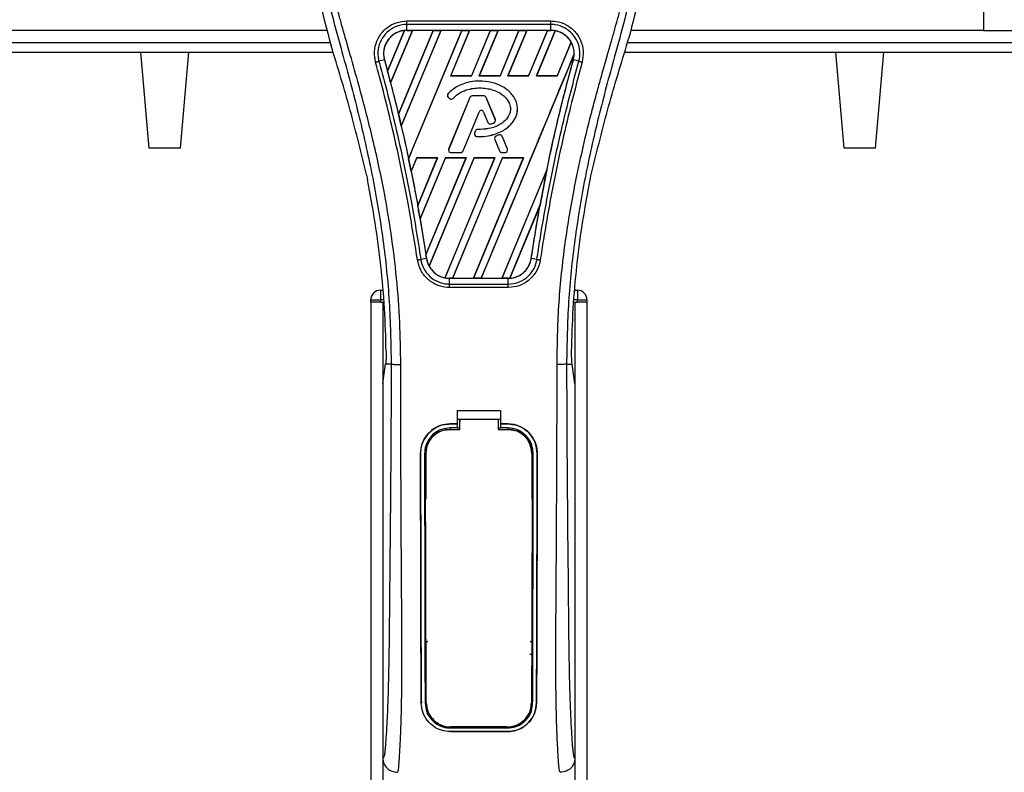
# Model space of a CAD drawing. Header units: millimetres. Extents: x 0 to 420, y 0 to 297.
# Tile 32 of 64: x 157 to 186, y 248 to 271. Entities that reach past the tile are written whole.
import ezdxf

# ---------------------------------------------------------------- set-up
doc = ezdxf.new("R2010")
doc.units = ezdxf.units.MM

msp = doc.modelspace()

# ---------------------------------------------------------------- linework, layer by layer
at = {"color": 7, "linetype": 'Continuous', "lineweight": 25}
for p, q in [((185.3724, 276.8534), (185.3724, 270.4174)), ((168.2093, 270.6983), (172.5011, 270.6983)), ((168.2093, 270.4182), (168.2093, 270.5938)), ((172.5011, 270.5938), (168.2093, 270.5938)), ((172.5011, 270.4182), (172.5011, 270.5938)), ((165.8386, 270.4174), (114.803, 270.4174)), ((167.6371, 269.2014), (168.1386, 270.4134)), ((168.141, 270.4145), (167.6372, 269.1983)), ((167.7276, 268.856), (168.3746, 270.4179)), ((168.3761, 270.417), (167.7286, 268.8549)), ((167.9608, 267.9241), (168.9938, 270.4179)), ((168.9915, 270.417), (167.9608, 267.9271)), ((169.226, 270.4179), (168.0452, 267.567)), ((168.0461, 267.5659), (169.2276, 270.417)), ((172.5011, 270.4182), (168.2093, 270.4182)), ((168.2093, 270.4179), (168.2093, 270.4182)), ((168.2093, 270.4179), (168.3746, 270.4179)), ((168.2612, 266.5935), (169.8452, 270.4179)), ((168.3746, 270.4179), (168.3761, 270.417)), ((168.9915, 270.417), (168.3761, 270.417)), ((168.9938, 270.4179), (168.9915, 270.417)), ((168.9938, 270.4179), (169.226, 270.4179)), ((169.2276, 270.417), (169.226, 270.4179)), ((169.843, 270.417), (169.2276, 270.417)), ((170.0775, 270.4179), (169.5145, 269.0587)), ((169.5165, 269.0601), (170.079, 270.417)), ((169.8452, 270.4179), (169.843, 270.417)), ((169.8452, 270.4179), (170.0775, 270.4179)), ((170.079, 270.417), (170.0775, 270.4179)), ((170.6944, 270.417), (170.079, 270.417)), ((170.6944, 270.417), (170.1328, 269.0601)), ((170.1337, 269.0587), (170.6967, 270.4179)), ((170.9289, 270.4179), (170.3659, 269.0587)), ((170.3679, 269.0601), (170.9304, 270.417)), ((170.6967, 270.4179), (170.6944, 270.417)), ((170.6967, 270.4179), (170.9289, 270.4179)), ((170.9304, 270.417), (170.9289, 270.4179)), ((171.5458, 270.417), (170.9304, 270.417)), ((171.5458, 270.417), (170.9842, 269.0601)), ((170.9851, 269.0587), (171.5481, 270.4179)), ((171.7803, 270.4179), (171.2173, 269.0587)), ((171.2193, 269.0601), (171.7819, 270.417)), ((171.5481, 270.4179), (171.5458, 270.417)), ((171.5481, 270.4179), (171.7803, 270.4179)), ((171.7819, 270.417), (171.7803, 270.4179)), ((172.3973, 270.417), (171.7819, 270.417)), ((172.3973, 270.417), (171.8357, 269.0601)), ((171.8366, 269.0587), (172.3995, 270.4179)), ((172.6269, 270.4063), (172.0688, 269.0587)), ((172.0707, 269.0601), (172.6284, 270.4052)), ((172.3995, 270.4179), (172.3973, 270.417)), ((172.3995, 270.4179), (172.5011, 270.4179)), ((172.5011, 270.4179), (172.5011, 270.4182)), ((185.3724, 270.4174), (174.8718, 270.4174)), ((185.3724, 270.4174), (206.3965, 270.4174)), ((114.7114, 270.0599), (165.9302, 270.0599)), ((165.9011, 270.1615), (165.9581, 269.9623)), ((173.1029, 270.0646), (172.6871, 269.0601)), ((172.688, 269.0587), (173.1043, 270.0638)), ((174.7523, 269.9623), (174.8093, 270.1615)), ((174.7802, 270.0599), (205.9201, 270.0599)), ((114.628, 269.7738), (166.0136, 269.7738)), ((160.5429, 266.9134), (160.2927, 269.7738)), ((161.4726, 266.9134), (161.7229, 269.7738)), ((173.1918, 269.7144), (170.4255, 263.0359)), ((174.6968, 269.7738), (206.485, 269.7738)), ((181.2299, 266.9134), (180.9797, 269.7738)), ((182.1596, 266.9134), (182.4099, 269.7738)), ((167.5428, 269.5434), (167.379, 269.5006)), ((167.544, 269.5437), (167.5428, 269.5434)), ((167.544, 269.5437), (167.6371, 269.2014)), ((173.1664, 269.5437), (173.1676, 269.5434)), ((173.3314, 269.5006), (173.1676, 269.5434)), ((167.7286, 268.8549), (167.7276, 268.856)), ((167.7286, 268.8549), (167.9608, 267.9271)), ((169.5165, 269.0601), (169.5145, 269.0587)), ((170.1337, 269.0587), (169.5145, 269.0587)), ((170.1328, 269.0601), (169.5165, 269.0601)), ((170.1337, 269.0587), (170.1328, 269.0601)), ((170.3679, 269.0601), (170.3659, 269.0587)), ((170.9851, 269.0587), (170.3659, 269.0587)), ((170.9842, 269.0601), (170.3679, 269.0601)), ((170.3725, 268.9095), (170.3725, 268.91)), ((170.9851, 269.0587), (170.9842, 269.0601)), ((171.2193, 269.0601), (171.2173, 269.0587)), ((171.8366, 269.0587), (171.2173, 269.0587)), ((171.8357, 269.0601), (171.2193, 269.0601)), ((171.8366, 269.0587), (171.8357, 269.0601)), ((172.0707, 269.0601), (172.0688, 269.0587)), ((172.688, 269.0587), (172.0688, 269.0587)), ((172.6871, 269.0601), (172.0707, 269.0601)), ((172.688, 269.0587), (172.6871, 269.0601)), ((169.436, 268.5272), (169.4356, 268.5275)), ((169.444, 268.4246), (169.4437, 268.4242)), ((169.4437, 268.4242), (169.4904, 268.3852)), ((169.444, 268.4246), (169.4908, 268.3856)), ((170.0838, 268.4205), (169.4556, 266.882)), ((170.0842, 268.4203), (169.4561, 266.8818)), ((169.4908, 268.3856), (169.4904, 268.3852)), ((169.5911, 268.3936), (169.5914, 268.3933)), ((170.0842, 268.4203), (170.0838, 268.4205)), ((170.1508, 268.465), (170.1508, 268.4655)), ((170.5083, 268.4655), (170.1508, 268.4655)), ((170.5083, 268.465), (170.1508, 268.465)), ((170.5083, 268.465), (170.5083, 268.4655)), ((170.5749, 268.4203), (170.5754, 268.4205)), ((170.8446, 267.7598), (170.5749, 268.4203)), ((170.8451, 267.7599), (170.5754, 268.4205)), ((169.8876, 266.8274), (170.3606, 267.9859)), ((169.8881, 266.8273), (170.3611, 267.9857)), ((170.3606, 267.9859), (170.3611, 267.9857)), ((170.4956, 267.9859), (170.4952, 267.9857)), ((170.4952, 267.9857), (170.6226, 267.6736)), ((170.4956, 267.9859), (170.6231, 267.6738)), ((170.6231, 267.6738), (170.6226, 267.6736)), ((170.7106, 267.6322), (170.7107, 267.6317)), ((170.8054, 267.6661), (170.8056, 267.6656)), ((170.8446, 267.7598), (170.8451, 267.7599)), ((168.0461, 267.5659), (168.0452, 267.567)), ((170.2512, 267.422), (170.2256, 267.3609)), ((170.2261, 267.3607), (170.2256, 267.3609)), ((170.2516, 267.4218), (170.2261, 267.3607)), ((170.2516, 267.4218), (170.2512, 267.422)), ((170.3179, 267.4659), (170.3179, 267.4664)), ((170.2882, 267.2612), (170.2882, 267.2607)), ((170.8276, 267.1728), (170.8272, 267.1726)), ((170.8272, 267.1726), (170.9681, 266.8273)), ((170.8276, 267.1728), (170.9686, 266.8274)), ((170.9518, 267.3035), (170.8656, 267.2665)), ((170.8658, 267.266), (170.8656, 267.2665)), ((170.952, 267.303), (170.8658, 267.266)), ((170.952, 267.303), (170.9518, 267.3035)), ((171.047, 267.2641), (171.0474, 267.2643)), ((171.2031, 266.8818), (171.047, 267.2641)), ((171.2035, 266.882), (171.0474, 267.2643)), ((161.4726, 266.9134), (160.5429, 266.9134)), ((169.4561, 266.8818), (169.4556, 266.882)), ((169.5227, 266.7827), (169.5227, 266.7822)), ((169.5227, 266.7827), (169.8211, 266.7827)), ((169.5227, 266.7822), (169.8211, 266.7822)), ((169.8211, 266.7827), (169.8211, 266.7822)), ((169.8876, 266.8274), (169.8881, 266.8273)), ((170.9686, 266.8274), (170.9681, 266.8273)), ((171.0352, 266.7827), (171.1365, 266.7827)), ((171.0352, 266.7827), (171.0352, 266.7822)), ((171.0352, 266.7822), (171.1365, 266.7822)), ((171.1365, 266.7827), (171.1365, 266.7822)), ((171.2031, 266.8818), (171.2035, 266.882)), ((182.1596, 266.9134), (181.2299, 266.9134)), ((168.5074, 266.6274), (168.3386, 266.22)), ((168.3396, 266.2188), (168.5082, 266.6261)), ((168.5074, 266.6274), (169.1266, 266.6274)), ((168.5074, 266.6274), (168.5082, 266.6261)), ((168.5082, 266.6261), (169.1247, 266.6261)), ((168.5353, 265.1998), (169.1266, 266.6274)), ((169.1247, 266.6261), (168.5353, 265.2036)), ((169.3588, 266.6274), (168.605, 264.8076)), ((168.606, 264.8061), (169.3597, 266.6261)), ((168.7796, 263.7341), (169.978, 266.6274)), ((169.9761, 266.6261), (168.7797, 263.7388)), ((170.2102, 266.6274), (168.8722, 263.3971)), ((168.8737, 263.3961), (170.2111, 266.6261)), ((169.1247, 266.6261), (169.1266, 266.6274)), ((170.8275, 266.6261), (169.3456, 263.05)), ((169.3471, 263.0487), (170.8295, 266.6274)), ((169.3588, 266.6274), (169.978, 266.6274)), ((169.3588, 266.6274), (169.3597, 266.6261)), ((169.3597, 266.6261), (169.9761, 266.6261)), ((171.0617, 266.6274), (169.574, 263.0359)), ((169.5765, 263.0369), (171.0625, 266.6261)), ((169.9761, 266.6261), (169.978, 266.6274)), ((171.679, 266.6261), (170.1916, 263.0369)), ((170.1933, 263.0359), (171.6809, 266.6274)), ((170.2102, 266.6274), (170.8295, 266.6274)), ((170.2102, 266.6274), (170.2111, 266.6261)), ((170.2111, 266.6261), (170.8275, 266.6261)), ((170.8275, 266.6261), (170.8295, 266.6274)), ((171.0617, 266.6274), (171.6809, 266.6274)), ((171.0617, 266.6274), (171.0625, 266.6261)), ((171.0625, 266.6261), (171.679, 266.6261)), ((171.679, 266.6261), (171.6809, 266.6274)), ((168.3396, 266.2188), (168.3386, 266.22)), ((168.3396, 266.2188), (168.5353, 265.2036)), ((172.3797, 266.2625), (171.043, 263.0369)), ((171.0447, 263.0359), (172.3797, 266.2589)), ((167.0184, 266.0818), (167.0436, 265.9623)), ((173.6668, 265.9623), (173.692, 266.0818)), ((172.1767, 265.2082), (171.2775, 263.0375)), ((171.28, 263.0386), (172.1742, 265.1984)), ((171.9135, 263.6249), (172.1742, 265.1984)), ((168.606, 264.8061), (168.7797, 263.7388)), ((168.7956, 263.6247), (168.6276, 263.5972)), ((168.796, 263.6248), (168.7956, 263.6247)), ((171.9135, 263.6249), (171.9148, 263.6247)), ((172.0828, 263.5972), (171.9148, 263.6247)), ((169.4792, 263.0359), (169.4792, 263.0356)), ((169.574, 263.0359), (169.4792, 263.0359)), ((169.4792, 262.8628), (169.4792, 263.0356)), ((169.4792, 263.0356), (171.2312, 263.0356)), ((169.574, 263.0359), (169.5765, 263.0369)), ((169.5765, 263.0369), (170.1916, 263.0369)), ((170.1916, 263.0369), (170.1933, 263.0359)), ((170.4255, 263.0359), (170.1933, 263.0359)), ((170.4255, 263.0359), (170.4279, 263.0369)), ((170.4279, 263.0369), (171.043, 263.0369)), ((171.043, 263.0369), (171.0447, 263.0359)), ((171.2312, 263.0359), (171.0447, 263.0359)), ((171.2312, 263.0359), (171.2312, 263.0356)), ((171.2312, 262.8628), (171.2312, 263.0356)), ((167.4233, 262.68), (167.4992, 262.68)), ((167.4233, 262.68), (167.4233, 262.394)), ((169.4792, 262.8628), (171.2312, 262.8628)), ((171.2312, 262.7601), (169.4792, 262.7601)), ((173.2112, 262.68), (173.2871, 262.68)), ((173.2871, 262.68), (173.2871, 262.394)), ((167.1372, 262.3225), (167.1372, 262.394)), ((167.1372, 262.394), (167.4233, 262.394)), ((167.4233, 262.394), (167.4233, 262.3225)), ((167.5237, 262.394), (167.4233, 262.394)), ((173.2871, 262.394), (173.1867, 262.394)), ((173.2871, 262.3225), (173.2871, 262.394)), ((173.2871, 262.394), (173.5732, 262.394)), ((173.5732, 262.394), (173.5732, 262.3225)), ((167.4233, 262.3225), (167.1372, 262.3225)), ((167.1372, 262.3225), (167.1372, 170.789)), ((167.4233, 262.3225), (167.5298, 262.3225)), ((167.4948, 262.3225), (167.4948, 170.789)), ((167.4948, 262.3225), (167.5298, 262.3225)), ((173.1805, 262.3225), (173.2871, 262.3225)), ((173.1805, 262.3225), (173.2156, 262.3225)), ((173.2156, 262.3225), (173.2156, 170.789)), ((173.5732, 262.3225), (173.2871, 262.3225)), ((173.5732, 262.3225), (173.5732, 170.789)), ((167.4948, 259.9054), (167.578, 260.4775)), ((167.578, 260.4775), (167.579, 260.4844)), ((167.7447, 260.4775), (167.578, 260.4775)), ((172.9656, 260.4775), (173.1324, 260.4775)), ((173.1324, 260.4775), (173.1314, 260.4844)), ((173.2156, 259.9054), (173.1324, 260.4775)), ((167.4948, 259.9054), (167.4948, 248.7498)), ((173.2156, 259.9054), (173.2156, 248.7498)), ((169.7116, 259.0995), (170.9988, 259.0995)), ((169.7116, 259.0995), (169.7116, 258.6976)), ((169.7116, 258.8407), (169.7832, 258.8407)), ((169.7832, 258.8418), (170.9273, 258.8418)), ((169.7832, 258.8418), (169.7832, 258.7668)), ((170.9273, 258.8407), (170.9988, 258.8407)), ((170.9988, 259.0995), (170.9988, 258.6976)), ((169.4971, 258.6976), (169.7116, 258.6976)), ((169.4971, 258.697), (169.4971, 258.6976)), ((169.7116, 258.697), (169.4971, 258.697)), ((169.7116, 258.5767), (169.4971, 258.5767)), ((169.4971, 258.5767), (169.4971, 258.5349)), ((169.4971, 258.5349), (169.7832, 258.5349)), ((169.7116, 258.6861), (169.7116, 258.5767)), ((169.7832, 258.5706), (169.7116, 258.5706)), ((170.9988, 258.5706), (170.9273, 258.5706)), ((170.9273, 258.5349), (171.2133, 258.5349)), ((170.9988, 258.6976), (171.2133, 258.6976)), ((171.2133, 258.697), (170.9988, 258.697)), ((170.9988, 258.6861), (170.9988, 258.5767)), ((171.2133, 258.5767), (170.9988, 258.5767)), ((171.2133, 258.697), (171.2133, 258.6976)), ((171.2133, 258.5767), (171.2133, 258.5349)), ((168.6185, 257.8172), (168.6179, 257.8172)), ((168.7384, 257.8173), (168.7795, 257.8173)), ((168.7795, 257.8173), (168.7795, 256.4561)), ((171.9309, 257.8173), (171.9309, 256.4561)), ((171.972, 257.8173), (171.9309, 257.8173)), ((172.0919, 257.8172), (172.0925, 257.8172)), ((168.7795, 251.7414), (168.7795, 250.3802)), ((171.9309, 251.7414), (171.9309, 250.3802)), ((168.6425, 250.3795), (168.6419, 250.3795)), ((168.7544, 250.3802), (168.7795, 250.3802)), ((171.9559, 250.3802), (171.9309, 250.3802)), ((172.0679, 250.3795), (172.0685, 250.3795)), ((169.4971, 249.6436), (169.4971, 249.6536)), ((169.4971, 249.6436), (171.2133, 249.6436)), ((169.4971, 249.5351), (171.2133, 249.5351)), ((169.4971, 249.5351), (169.4971, 249.5344)), ((171.2133, 249.5344), (169.4971, 249.5344)), ((171.2133, 249.6436), (171.2133, 249.6536)), ((171.2133, 249.5351), (171.2133, 249.5344))]:
    msp.add_line(p, q, dxfattribs=at)
at = {"color": 7, "linetype": 'Continuous', "lineweight": 25, "flags": 128}
for points in [[(169.4971, 258.5349), (169.3571, 258.5211), (169.2286, 258.4828)], [(169.4542, 258.5272), (169.4971, 258.5272), (169.7832, 258.5271)], [(170.9273, 258.5271), (171.2133, 258.5271), (171.2562, 258.5271)]]:
    msp.add_lwpolyline(points, dxfattribs=at)
at = {"color": 7, "linetype": 'Continuous', "lineweight": 25}
for centre, radius, start, end in [((168.2093, 269.7271), 0.6908, 90, 95.67248), ((172.5011, 269.7271), 0.6908, 79.50442, 90), ((172.5011, 269.7271), 0.6908, 358.9448, 29.16926), ((119.2628, 256.2334), 50.0817, 14.59831, 15.00332), ((169.4901, 268.4798), 0.0724, 138.8059, 230.16689), ((169.4901, 268.4798), 0.0719, 138.8059, 230.16689), ((169.5368, 268.4408), 0.0724, 230.16689, 318.97709), ((169.5368, 268.4408), 0.0719, 230.16689, 318.97709), ((170.1508, 268.3931), 0.0724, 90, 157.79071), ((170.1508, 268.3931), 0.0719, 90, 157.79071), ((170.5083, 268.3931), 0.0724, 22.20929, 90), ((170.5083, 268.3931), 0.0719, 22.20929, 90), ((119.2628, 256.2334), 50.0817, 13.07956, 13.49924), ((170.4281, 267.9584), 0.0729, 22.20926, 157.79071), ((170.4281, 267.9584), 0.0724, 22.20926, 157.79071), ((170.6896, 267.701), 0.0724, 202.20926, 286.93498), ((170.6896, 267.701), 0.0719, 202.20926, 286.93498), ((170.778, 267.7326), 0.0719, 292.3787, 22.20929), ((170.778, 267.7326), 0.0724, 292.3787, 22.20929), ((170.2924, 267.333), 0.0724, 157.29049, 266.67135), ((170.2924, 267.333), 0.0719, 157.29049, 266.67135), ((170.318, 267.394), 0.0724, 90.035, 157.29049), ((170.318, 267.394), 0.0719, 90.035, 157.29049), ((170.8942, 267.1999), 0.0724, 113.24584, 202.20927), ((170.8942, 267.1999), 0.0719, 113.24584, 202.20927), ((170.9804, 267.237), 0.0724, 22.20926, 113.24584), ((170.9804, 267.237), 0.0719, 22.20926, 113.24584), ((169.5227, 266.8546), 0.0724, 157.79071, 270), ((169.5227, 266.8546), 0.0719, 157.79071, 270), ((169.8211, 266.8546), 0.0719, 270, 337.79071), ((169.8211, 266.8546), 0.0724, 270, 337.79071), ((171.0352, 266.8546), 0.0724, 202.20927, 270), ((171.0352, 266.8546), 0.0719, 202.20927, 270), ((171.1365, 266.8546), 0.0724, 270, 22.20926), ((171.1365, 266.8546), 0.0719, 270, 22.20926), ((119.2628, 256.2334), 50.0817, 11.50231, 11.93873), ((221.4476, 256.2334), 50.0817, 168.4523, 169.67661), ((119.2628, 256.2334), 50.0817, 9.85787, 10.3136), ((119.2628, 256.2334), 50.0817, 8.48712, 8.61357), ((169.4792, 263.7267), 0.6908, 188.48712, 208.50561), ((169.4792, 263.7267), 0.6908, 258.97515, 270), ((171.2312, 263.7267), 0.6908, 270, 273.84823), ((167.4233, 262.394), 0.286, 90, 180), ((173.2871, 262.394), 0.286, 0, 90), ((171.2133, 257.8173), 0.7176, 0, 90), ((169.4971, 257.8173), 0.7176, 113.87846, 180), ((169.4971, 250.3802), 0.7176, 180, 265.5108), ((171.2133, 250.3802), 0.7176, 274.4892, 0)]:
    msp.add_arc(centre, radius, start, end, dxfattribs=at)
for centre, major_axis, start_param, end_param in [((168.7351, 269.5093), (1.0517, -0.4356), 2.4758381, 2.4783482), ((172.12, 269.885), (0.7624, -0.3158), 1.2366218, 1.2388756), ((172.7946, 269.6055), (0.587, -0.2432), 1.3956244, 1.3981763), ((171.8778, 269.9853), (1.2468, -0.5165), 0.2126997, 0.2177966), ((76.1874, 274.0758), (86.1573, -35.6875), 0.3871172, 0.3871554), ((75.9452, 274.1761), (86.6417, -35.8882), 0.3708848, 0.3709216), ((75.703, 274.2764), (87.1262, -36.0888), 0.3541373, 0.3541766), ((205.7444, 262.7378), (31.4089, -13.01), 3.4705541, 3.4706731), ((75.4608, 274.3767), (87.6106, -36.2895), 0.3367929, 0.3368383), ((267.3631, 237.2145), (91.838, -38.0405), 3.2646071, 3.2647237), ((137.0795, 248.8534), (35.6362, -14.761), 0.9312294, 0.9312774), ((75.2186, 274.477), (88.095, -36.4902), 0.3187494, 0.3188063), ((169.1876, 263.8475), (0.5832, -0.2416), 4.5226294, 4.5255134), ((169.8623, 263.568), (0.7662, -0.3174), 4.3691473, 4.3715621), ((170.7114, 263.942), (1.0397, -0.4306), 5.5949939, 5.5976427)]:
    msp.add_ellipse(centre, major_axis=major_axis, ratio=0.8660474, start_param=start_param, end_param=end_param, dxfattribs=at)
for points, knots in [([(166.7094, 276.8071), (166.5492, 276.6278), (166.2253, 276.2657), (165.8169, 275.5976), (165.5055, 274.808), (165.3669, 274.023), (165.3411, 273.3306), (165.3816, 272.5474), (165.5525, 271.4831), (165.7774, 270.6306), (165.9011, 270.1615)], [0, 0, 0, 0, 0.1020555, 0.2062434, 0.3310387, 0.4607193, 0.5429728, 0.6252686, 0.7937741, 1, 1, 1, 1]), ([(174.001, 276.807), (174.1613, 276.6278), (174.4851, 276.2656), (174.8935, 275.5975), (175.2049, 274.808), (175.3435, 274.023), (175.3693, 273.3306), (175.3288, 272.5474), (175.1579, 271.4831), (174.933, 270.6306), (174.8093, 270.1615)], [0, 0, 0, 0, 0.102054, 0.2062404, 0.3310362, 0.4607173, 0.5429711, 0.6252671, 0.7937733, 1, 1, 1, 1]), ([(166.5144, 276.3646), (166.4716, 276.3023), (166.3422, 276.1137), (166.129, 275.7532), (165.9067, 275.2692), (165.736, 274.7407), (165.6184, 274.1238), (165.5781, 273.4219), (165.6291, 272.6521), (165.7688, 271.7602), (166.0062, 270.7548), (166.3833, 269.4122), (166.8047, 267.8385), (167.2107, 266.021), (167.5164, 264.1852), (167.7114, 262.3347), (167.7336, 261.0964), (167.7447, 260.4775)], [0, 0, 0, 0, 0.0171315, 0.0518789, 0.0867888, 0.1216172, 0.1567305, 0.2033881, 0.2503481, 0.2972709, 0.3674165, 0.4376773, 0.5502447, 0.6628473, 0.7753466, 0.8877074, 1, 1, 1, 1]), ([(168.0297, 260.468), (168.0242, 260.8876), (168.013, 261.7452), (167.9126, 263.0487), (167.7548, 264.364), (167.5595, 265.5064), (167.3589, 266.4792), (167.1808, 267.2558), (166.9862, 268.0273), (166.7714, 268.8247), (166.5866, 269.4809), (166.4502, 269.956), (166.3814, 270.1979), (166.3166, 270.426), (166.2605, 270.6247), (166.2053, 270.8237), (166.1562, 271.0098), (166.1056, 271.2079), (166.0591, 271.3984), (166.0165, 271.5811), (165.9779, 271.7561), (165.9138, 272.0661), (165.8387, 272.4991), (165.7746, 273.0708), (165.7572, 273.6288), (165.7919, 274.1846), (165.8886, 274.7279), (166.0448, 275.2539), (166.2564, 275.7461), (166.4421, 276.0793), (166.5711, 276.2879), (166.6174, 276.3592), (166.6398, 276.3936)], [0, 0, 0, 0, 0.0757702, 0.1548571, 0.2359051, 0.3148505, 0.3639911, 0.4151955, 0.4586591, 0.5076202, 0.5642678, 0.5817192, 0.5968623, 0.6096795, 0.624536, 0.6341631, 0.6469813, 0.6592987, 0.6711121, 0.6824202, 0.6932232, 0.7035232, 0.739704, 0.7727671, 0.8079075, 0.8413785, 0.8748477, 0.9102013, 0.9450667, 0.9801292, 0.9903909, 1, 1, 1, 1]), ([(172.6807, 260.468), (172.691, 261.0497), (172.7117, 262.2129), (172.8916, 263.9495), (173.1399, 265.4766), (173.42, 266.7995), (173.6229, 267.6337), (173.7651, 268.1793), (173.8317, 268.4297), (173.8973, 268.671), (173.9625, 268.9071), (174.0309, 269.1516), (174.1052, 269.4145), (174.1955, 269.7306), (174.2917, 270.0661), (174.391, 270.4163), (174.4871, 270.7552), (174.586, 271.1296), (174.6825, 271.5248), (174.797, 272.0536), (174.9028, 272.6898), (174.9592, 273.4467), (174.9332, 274.0305), (174.8714, 274.4497), (174.8162, 274.7175), (174.7452, 274.9863), (174.6611, 275.2422), (174.5619, 275.4943), (174.4521, 275.7349), (174.3327, 275.9658), (174.2036, 276.187), (174.1159, 276.3214), (174.0687, 276.3936)], [0, 0, 0, 0, 0.1050162, 0.2100001, 0.3148093, 0.3841756, 0.4540228, 0.4697491, 0.4859574, 0.5007826, 0.5148922, 0.5301685, 0.5466097, 0.5642069, 0.5895177, 0.6096146, 0.6299353, 0.6531323, 0.6795668, 0.7034488, 0.7509822, 0.7962784, 0.8412589, 0.8577085, 0.8747396, 0.8922462, 0.9101144, 0.9261934, 0.9450023, 0.962977, 0.9800887, 1, 1, 1, 1]), ([(174.196, 276.3647), (174.2387, 276.3024), (174.3682, 276.1137), (174.5814, 275.7532), (174.8037, 275.2692), (174.9744, 274.7407), (175.092, 274.1238), (175.1323, 273.4219), (175.0813, 272.6521), (174.9416, 271.7602), (174.7042, 270.7548), (174.3271, 269.4122), (173.9057, 267.8385), (173.4997, 266.021), (173.194, 264.1852), (172.999, 262.3347), (172.9768, 261.0964), (172.9656, 260.4775)], [0, 0, 0, 0, 0.0171351, 0.0518824, 0.0867922, 0.1216204, 0.1567336, 0.2033911, 0.2503509, 0.2972735, 0.3674188, 0.4376794, 0.5502464, 0.6628485, 0.7753474, 0.8877078, 1, 1, 1, 1]), ([(167.2818, 269.4744), (167.2708, 269.5233), (167.2359, 269.6779), (167.2538, 269.9502), (167.3787, 270.2556), (167.598, 270.5003), (167.8854, 270.6663), (168.1013, 270.6876), (168.2093, 270.6983)], [0, 0, 0, 0, 0.08482381, 0.26866327, 0.45220958, 0.6351901, 0.81766994, 1, 1, 1, 1]), ([(168.2093, 270.5938), (168.2093, 270.5938), (168.1134, 270.5938), (167.9199, 270.561), (167.6631, 270.4188), (167.4668, 270.1991), (167.3536, 269.9263), (167.3401, 269.6834), (167.3671, 269.5438), (167.379, 269.5007), (167.379, 269.5006)], [0, 0, 0, 0, 0.0000054, 0.1821036, 0.3644363, 0.5473941, 0.7310397, 0.9150665, 0.9999946, 1, 1, 1, 1]), ([(172.5011, 270.6983), (172.5495, 270.696), (172.7058, 270.6888), (172.9618, 270.6005), (173.223, 270.3987), (173.4008, 270.1208), (173.4843, 269.7975), (173.4472, 269.5821), (173.4286, 269.4745)], [0, 0, 0, 0, 0.08215471, 0.26513997, 0.44867114, 0.63249904, 0.81630092, 1, 1, 1, 1]), ([(173.3314, 269.5006), (173.3314, 269.5007), (173.3571, 269.5941), (173.3768, 269.7912), (173.307, 270.0787), (173.1461, 270.327), (172.9127, 270.5075), (172.6839, 270.5833), (172.5443, 270.5938), (172.5011, 270.5938), (172.5011, 270.5938)], [0, 0, 0, 0, 0.0000054, 0.1839433, 0.3678851, 0.5517436, 0.7351758, 0.9179546, 0.9999946, 1, 1, 1, 1]), ([(168.1386, 270.4134), (168.1312, 270.4125), (168.047, 270.403), (167.8892, 270.3531), (167.7236, 270.2294), (167.599, 270.0676), (167.5224, 269.8759), (167.512, 269.6839), (167.5366, 269.5761), (167.544, 269.5437)], [0, 0, 0, 0, 0.0188532, 0.212821, 0.4068166, 0.5283578, 0.7224596, 0.9165622, 1, 1, 1, 1]), ([(168.2093, 270.4182), (168.156, 270.4146), (168.0498, 270.4075), (167.8992, 270.3511), (167.765, 270.2647), (167.6543, 270.1492), (167.5726, 270.0117), (167.5249, 269.8593), (167.5108, 269.6992), (167.5322, 269.5952), (167.5428, 269.5434)], [0, 0, 0, 0, 0.1256962, 0.2503257, 0.3752801, 0.5004409, 0.6251501, 0.7500378, 0.8754735, 1, 1, 1, 1]), ([(169.843, 270.417), (169.5795, 269.7804), (169.0525, 268.507), (168.5249, 267.2336), (168.2611, 266.5968)], [0, 0, 0, 0, 0.49992198, 1, 1, 1, 1]), ([(173.1676, 269.5434), (173.1783, 269.5955), (173.199, 269.6966), (173.1864, 269.8516), (173.1554, 269.957), (173.1103, 270.0585), (173.0515, 270.1549), (172.9418, 270.2674), (172.8084, 270.3525), (172.6587, 270.4079), (172.5533, 270.4148), (172.5011, 270.4182)], [0, 0, 0, 0, 0.1252996, 0.2427415, 0.3633756, 0.383202, 0.5053593, 0.6278262, 0.7514156, 0.8768992, 1, 1, 1, 1]), ([(173.1029, 270.0646), (173.1014, 270.0673), (173.076, 270.112), (172.9995, 270.2161), (172.8422, 270.3446), (172.6978, 270.3855), (172.6284, 270.4052)], [0, 0, 0, 0, 0.015125, 0.2568329, 0.6424132, 1, 1, 1, 1]), ([(167.0184, 266.0818), (166.8607, 266.7328), (166.5449, 268.0358), (166.1538, 269.3198), (165.9581, 269.9623)], [0, 0, 0, 0, 0.4995966, 1, 1, 1, 1]), ([(173.692, 266.0818), (173.8497, 266.7328), (174.1655, 268.0358), (174.5566, 269.3198), (174.7523, 269.9623)], [0, 0, 0, 0, 0.49959655, 1, 1, 1, 1]), ([(170.4279, 263.0369), (170.8882, 264.1488), (171.8088, 266.3727), (172.7302, 268.5965), (173.1909, 269.7085)], [0, 0, 0, 0, 0.4999621, 1, 1, 1, 1]), ([(173.1664, 269.5437), (173.1728, 269.5703), (173.186, 269.6244), (173.1893, 269.6801), (173.1909, 269.7085)], [0, 0, 0, 0, 0.4902101, 1, 1, 1, 1]), ([(168.5276, 263.5816), (168.4321, 264.1796), (168.2735, 265.1734), (167.9174, 266.9465), (167.5961, 268.3132), (167.3342, 269.2808), (167.2818, 269.4744)], [0, 0, 0, 0, 0.3014378, 0.5009532, 0.9001401, 1, 1, 1, 1]), ([(167.379, 269.5006), (167.4315, 269.3067), (167.6942, 268.3374), (168.0162, 266.9682), (168.373, 265.1919), (168.5319, 264.1963), (168.6276, 263.5972)], [0, 0, 0, 0, 0.099838, 0.4990257, 0.6985534, 1, 1, 1, 1]), ([(167.5428, 269.5434), (167.6727, 269.0557), (167.9324, 268.0807), (168.2689, 266.5865), (168.5624, 265.1018), (168.7197, 264.1053), (168.7956, 263.6247)], [0, 0, 0, 0, 0.2501192, 0.5000009, 0.7588831, 1, 1, 1, 1]), ([(171.9148, 263.6247), (171.9744, 264.0064), (172.0972, 264.7925), (172.3197, 265.9823), (172.575, 267.1904), (172.8556, 268.3802), (173.0648, 269.1602), (173.1676, 269.5434)], [0, 0, 0, 0, 0.19147025, 0.39431229, 0.59975537, 0.80341344, 1, 1, 1, 1]), ([(172.0828, 263.5972), (172.1132, 263.7956), (172.2651, 264.7882), (172.5254, 266.1703), (172.9187, 267.9391), (173.1764, 268.914), (173.3314, 269.5006)], [0, 0, 0, 0, 0.0997807, 0.4989834, 0.6985248, 1, 1, 1, 1]), ([(173.4286, 269.4745), (173.274, 268.8888), (173.017, 267.9155), (172.6245, 266.15), (172.3647, 264.7705), (172.2131, 263.7798), (172.1828, 263.5817)], [0, 0, 0, 0, 0.3015218, 0.5010473, 0.9002301, 1, 1, 1, 1]), ([(172.3797, 266.2625), (172.4033, 266.3764), (172.529, 266.9839), (172.7772, 268.0814), (173.0366, 269.0561), (173.1664, 269.5437)], [0, 0, 0, 0, 0.1034032, 0.5514873, 1, 1, 1, 1]), ([(173.3314, 269.5006), (173.3381, 269.4989), (173.3516, 269.4954), (173.3757, 269.4889), (173.4016, 269.4819), (173.4196, 269.477), (173.4286, 269.4745)], [0, 0, 0, 0, 0.2499999, 0.4999999, 0.7499999, 1, 1, 1, 1]), ([(170.3725, 268.91), (170.3496, 268.9097), (170.2347, 268.9079), (170.047, 268.88), (169.7654, 268.7881), (169.5618, 268.6637), (169.4543, 268.5476), (169.4356, 268.5275)], [0, 0, 0, 0, 0.0660982, 0.3316094, 0.5433398, 0.9207225, 1, 1, 1, 1]), ([(170.3725, 268.9095), (170.3496, 268.9092), (170.2347, 268.9074), (170.047, 268.8795), (169.7655, 268.7876), (169.5621, 268.6633), (169.4546, 268.5473), (169.436, 268.5272)], [0, 0, 0, 0, 0.0661253, 0.3317462, 0.54347, 0.9208325, 1, 1, 1, 1]), ([(170.2882, 267.2607), (170.3111, 267.2596), (170.4258, 267.2545), (170.6181, 267.2689), (170.8497, 267.3263), (171.0382, 267.4077), (171.1888, 267.5038), (171.3061, 267.6108), (171.4178, 267.7524), (171.506, 267.9441), (171.5091, 268.173), (171.4502, 268.3449), (171.3715, 268.475), (171.2516, 268.6157), (171.0836, 268.737), (170.8899, 268.8239), (170.667, 268.8927), (170.4912, 268.9031), (170.3725, 268.91)], [0, 0, 0, 0, 0.021651, 0.1085822, 0.1811552, 0.2464173, 0.3019198, 0.3494146, 0.3957935, 0.4720432, 0.5441891, 0.6064225, 0.6414501, 0.6875664, 0.7804759, 0.8342843, 0.8880657, 1, 1, 1, 1]), ([(170.2882, 267.2612), (170.3111, 267.2601), (170.4258, 267.255), (170.6181, 267.2694), (170.8496, 267.3268), (171.038, 267.4082), (171.1886, 267.5043), (171.3058, 267.6112), (171.4174, 267.7527), (171.5056, 267.9443), (171.5086, 268.1729), (171.4498, 268.3447), (171.3711, 268.4747), (171.2513, 268.6154), (171.0833, 268.7366), (170.8897, 268.8235), (170.6669, 268.8922), (170.4912, 268.9026), (170.3725, 268.9095)], [0, 0, 0, 0, 0.0216619, 0.108637, 0.181216, 0.246481, 0.3019802, 0.3494719, 0.3958446, 0.4720735, 0.5441975, 0.6064107, 0.6414308, 0.6875449, 0.7804497, 0.8342603, 0.8880438, 1, 1, 1, 1]), ([(169.5911, 268.3936), (169.6066, 268.4104), (169.6836, 268.4936), (169.8197, 268.5809), (170.0069, 268.6554), (170.2468, 268.7112), (170.5097, 268.709), (170.7532, 268.6559), (170.9516, 268.5788), (171.1336, 268.4508), (171.2558, 268.2766), (171.3051, 268.119), (171.2896, 267.9608), (171.2082, 267.7989), (171.0745, 267.6777), (170.8876, 267.5561), (170.6353, 267.4763), (170.4259, 267.4694), (170.3179, 267.4659)], [0, 0, 0, 0, 0.0204778, 0.1012315, 0.1411417, 0.200522, 0.3202369, 0.3720725, 0.4227171, 0.509806, 0.5661201, 0.61013, 0.6545191, 0.7046271, 0.7684678, 0.8132113, 0.9036005, 1, 1, 1, 1]), ([(169.5914, 268.3933), (169.607, 268.4101), (169.684, 268.4933), (169.82, 268.5805), (170.0072, 268.655), (170.2469, 268.7107), (170.5097, 268.7085), (170.7531, 268.6554), (170.9513, 268.5783), (171.1332, 268.4504), (171.2553, 268.2764), (171.3046, 268.1189), (171.2891, 267.9609), (171.2078, 267.7992), (171.0742, 267.6781), (170.8874, 267.5566), (170.6352, 267.4768), (170.4259, 267.4699), (170.3179, 267.4664)], [0, 0, 0, 0, 0.02049, 0.1012505, 0.1411639, 0.2005563, 0.3202954, 0.3721325, 0.4227811, 0.5098684, 0.5661596, 0.6101442, 0.6545081, 0.7045954, 0.7684199, 0.8131655, 0.9035591, 1, 1, 1, 1]), ([(170.7106, 267.6322), (170.7215, 267.6356), (170.743, 267.6424), (170.7746, 267.6537), (170.7951, 267.662), (170.8054, 267.6661)], [0, 0, 0, 0, 0.3407852, 0.6702324, 1, 1, 1, 1]), ([(170.7107, 267.6317), (170.7216, 267.6351), (170.7431, 267.6419), (170.7747, 267.6533), (170.7953, 267.6615), (170.8056, 267.6656)], [0, 0, 0, 0, 0.3406248, 0.6701521, 1, 1, 1, 1]), ([(168.0461, 267.5659), (168.1188, 267.2457), (168.1921, 266.923), (168.2606, 266.5992), (168.2611, 266.5968)], [0, 0, 0, 0, 0.99248461, 1, 1, 1, 1]), ([(167.5946, 260.8521), (167.5828, 261.2786), (167.5593, 262.1325), (167.4451, 263.4125), (167.2788, 264.6912), (167.1221, 265.5383), (167.0436, 265.9623)], [0, 0, 0, 0, 0.2486567, 0.4978798, 0.7487052, 1, 1, 1, 1]), ([(173.1158, 260.8521), (173.1276, 261.2786), (173.1511, 262.1325), (173.2653, 263.4125), (173.4316, 264.6912), (173.5883, 265.5383), (173.6668, 265.9623)], [0, 0, 0, 0, 0.2486567, 0.4978798, 0.7487052, 1, 1, 1, 1]), ([(169.4792, 262.7601), (169.4557, 262.7606), (169.3246, 262.7636), (169.0872, 262.8237), (168.8135, 263.0039), (168.6069, 263.2649), (168.554, 263.476), (168.5276, 263.5816)], [0, 0, 0, 0, 0.0516553, 0.2885366, 0.525578, 0.7627924, 1, 1, 1, 1]), ([(168.6276, 263.5972), (168.6276, 263.5971), (168.6419, 263.5017), (168.7032, 263.3142), (168.8827, 263.0805), (169.129, 262.9192), (169.341, 262.8671), (169.4582, 262.8628), (169.4792, 262.8628), (169.4792, 262.8628)], [0, 0, 0, 0, 0.000007, 0.2373557, 0.474586, 0.7115755, 0.9483527, 0.999993, 1, 1, 1, 1]), ([(168.7956, 263.6247), (168.8161, 263.5448), (168.8572, 263.3851), (169.0195, 263.1933), (169.2332, 263.0611), (169.3972, 263.0441), (169.4792, 263.0356)], [0, 0, 0, 0, 0.2501533, 0.5000796, 0.7500263, 1, 1, 1, 1]), ([(171.2312, 263.0356), (171.3132, 263.0441), (171.4773, 263.0611), (171.691, 263.1933), (171.8533, 263.3852), (171.8943, 263.5449), (171.9148, 263.6247)], [0, 0, 0, 0, 0.2501277, 0.5000437, 0.7500008, 1, 1, 1, 1]), ([(171.2312, 262.8628), (171.2312, 262.8628), (171.3274, 262.8628), (171.5214, 262.8957), (171.7786, 263.0383), (171.9746, 263.2579), (172.0579, 263.4602), (172.0796, 263.576), (172.0828, 263.5971), (172.0828, 263.5972)], [0, 0, 0, 0, 0.000007, 0.2366161, 0.473319, 0.710219, 0.9474036, 0.999993, 1, 1, 1, 1]), ([(172.1828, 263.5817), (172.1788, 263.5581), (172.1564, 263.4284), (172.0618, 263.202), (171.8435, 262.9579), (171.5555, 262.792), (171.3393, 262.7707), (171.2312, 262.7601)], [0, 0, 0, 0, 0.05254944, 0.28964866, 0.52653454, 0.76329254, 1, 1, 1, 1]), ([(171.28, 263.0386), (171.2938, 263.0399), (171.3845, 263.048), (171.5207, 263.0911), (171.692, 263.2015), (171.8287, 263.3566), (171.8951, 263.5176), (171.9108, 263.6093), (171.9135, 263.6249)], [0, 0, 0, 0, 0.0447354, 0.2940664, 0.450088, 0.6994802, 0.9488717, 1, 1, 1, 1]), ([(172.0828, 263.5972), (172.0897, 263.596), (172.1035, 263.5938), (172.1284, 263.5899), (172.155, 263.5858), (172.1736, 263.5831), (172.1828, 263.5817)], [0, 0, 0, 0, 0.25, 0.5, 0.75, 1, 1, 1, 1]), ([(168.8737, 263.3961), (168.9148, 263.3353), (168.9994, 263.2101), (169.1732, 263.0962), (169.2967, 263.0631), (169.3456, 263.05)], [0, 0, 0, 0, 0.363513, 0.7482845, 1, 1, 1, 1]), ([(167.5946, 260.8521), (167.5948, 260.8042), (167.5951, 260.7085), (167.5894, 260.5753), (167.5825, 260.5153), (167.579, 260.4844)], [0, 0, 0, 0, 0.3260001, 0.6519821, 1, 1, 1, 1]), ([(173.1314, 260.4844), (173.128, 260.5133), (173.1213, 260.5711), (173.1154, 260.7027), (173.1156, 260.8015), (173.1158, 260.8521)], [0, 0, 0, 0, 0.3277767, 0.6555996, 1, 1, 1, 1]), ([(167.7447, 260.4775), (167.7428, 259.9084), (167.739, 258.8061), (167.7291, 257.1558), (167.7151, 255.5248), (167.7008, 254.2084), (167.6922, 253.2181), (167.6863, 252.5543), (167.6782, 251.8984), (167.6673, 251.2762), (167.6533, 250.7131), (167.636, 250.2122), (167.6151, 249.758), (167.5921, 249.3763), (167.5725, 249.1075), (167.558, 248.9484), (167.5474, 248.8624), (167.5361, 248.8065), (167.5186, 248.7551), (167.5045, 248.752), (167.4948, 248.7498)], [0, 0, 0, 0, 0.1345803, 0.2606891, 0.3908258, 0.5218164, 0.5741497, 0.6260119, 0.6794971, 0.7306436, 0.7758676, 0.8176431, 0.8578189, 0.896894, 0.9271554, 0.9404322, 0.9512566, 0.9620129, 0.9737095, 1, 1, 1, 1]), ([(167.7447, 260.4775), (167.7513, 260.4763), (167.7648, 260.474), (167.8321, 260.4709), (167.9248, 260.4687), (167.9956, 260.4682), (168.0297, 260.468)], [0, 0, 0, 0, 0.2412013, 0.5, 0.7587987, 1, 1, 1, 1]), ([(167.9253, 248.3207), (167.9344, 248.3262), (167.9536, 248.3376), (167.972, 248.4672), (167.9866, 248.6768), (167.9981, 248.8715), (168.0069, 249.0238), (168.0112, 249.0983), (168.0152, 249.1743), (168.0205, 249.2868), (168.0279, 249.4569), (168.0345, 249.6332), (168.0405, 249.8156), (168.0458, 250.0041), (168.0505, 250.1987), (168.0545, 250.3994), (168.0583, 250.6288), (168.0612, 250.9051), (168.063, 251.2473), (168.0635, 251.6509), (168.063, 252.117), (168.0612, 252.6456), (168.0583, 253.2357), (168.054, 253.8893), (168.0492, 254.5789), (168.0448, 255.2888), (168.041, 256.0021), (168.0378, 256.7263), (168.0351, 257.4525), (168.0329, 258.1603), (168.0313, 258.8231), (168.0301, 259.3953), (168.0296, 259.8583), (168.0293, 260.1989), (168.0296, 260.391), (168.0297, 260.468)], [0, 0, 0, 0, 0.0298605, 0.062661, 0.0824207, 0.1065055, 0.1214363, 0.1269566, 0.1277359, 0.1429311, 0.1582172, 0.1736223, 0.1891751, 0.2049044, 0.2208385, 0.2370044, 0.2534273, 0.275546, 0.3020067, 0.3328988, 0.3683202, 0.4083393, 0.4529465, 0.5020123, 0.5563269, 0.6093284, 0.6630895, 0.718023, 0.7733257, 0.8273697, 0.8780517, 0.923096, 0.956626, 0.9826179, 1, 1, 1, 1]), ([(172.7851, 248.3207), (172.7754, 248.3265), (172.7606, 248.3354), (172.7455, 248.4146), (172.7341, 248.5218), (172.7223, 248.6921), (172.7095, 248.9062), (172.6959, 249.1557), (172.6821, 249.4559), (172.6695, 249.8156), (172.6595, 250.1999), (172.6497, 250.7403), (172.6463, 251.2032), (172.6453, 251.5697), (172.6451, 251.6941), (172.6451, 251.8211), (172.6452, 251.9508), (172.6455, 252.0831), (172.6459, 252.2416), (172.6471, 252.4706), (172.6485, 252.7031), (172.6499, 252.9195), (172.6509, 253.0796), (172.6521, 253.2549), (172.6534, 253.4453), (172.6548, 253.6507), (172.658, 254.1212), (172.6633, 254.8979), (172.6691, 255.9719), (172.6737, 257.0979), (172.679, 258.2062), (172.6833, 259.3323), (172.6816, 260.079), (172.6807, 260.468)], [0, 0, 0, 0, 0.0309601, 0.0470935, 0.0633299, 0.0859793, 0.1072653, 0.1278389, 0.1583054, 0.1892525, 0.2209093, 0.2534961, 0.3188256, 0.3281418, 0.3376388, 0.3473178, 0.3571797, 0.367225, 0.377454, 0.3932487, 0.4192536, 0.4302031, 0.4422954, 0.4555298, 0.4699033, 0.4854101, 0.5020411, 0.5764995, 0.6616013, 0.7455969, 0.8314042, 0.9121632, 1, 1, 1, 1]), ([(172.9656, 260.4775), (172.9591, 260.4763), (172.9456, 260.474), (172.8783, 260.4709), (172.7856, 260.4687), (172.7148, 260.4682), (172.6807, 260.468)], [0, 0, 0, 0, 0.2412013, 0.5, 0.7587987, 1, 1, 1, 1]), ([(172.9656, 260.4775), (172.9676, 259.9084), (172.9714, 258.8061), (172.9813, 257.1558), (172.9952, 255.5248), (173.0096, 254.2084), (173.0182, 253.2181), (173.0241, 252.5543), (173.0322, 251.8984), (173.0431, 251.2762), (173.0571, 250.7131), (173.0744, 250.2122), (173.0953, 249.758), (173.1183, 249.3763), (173.1379, 249.1075), (173.1524, 248.9484), (173.163, 248.8624), (173.1743, 248.8065), (173.1918, 248.7551), (173.2059, 248.752), (173.2156, 248.7498)], [0, 0, 0, 0, 0.1345803, 0.2606891, 0.3908258, 0.5218164, 0.5741497, 0.6260119, 0.6794971, 0.7306436, 0.7758676, 0.8176431, 0.8578189, 0.896894, 0.9271554, 0.9404322, 0.9512566, 0.9620129, 0.9737095, 1, 1, 1, 1]), ([(169.7832, 258.5271), (169.7832, 258.5451), (169.7832, 258.65), (169.7832, 258.7549), (169.7832, 258.8418)], [0, 0, 0, 0, 0.1712419, 1, 1, 1, 1]), ([(170.9273, 258.8418), (170.9273, 258.7549), (170.9273, 258.65), (170.9273, 258.5451), (170.9273, 258.5271)], [0, 0, 0, 0, 0.828615, 1, 1, 1, 1]), ([(168.6179, 257.8172), (168.6275, 257.9161), (168.6466, 258.1139), (168.7981, 258.3779), (169.0213, 258.5771), (169.2687, 258.6826), (169.4322, 258.6934), (169.4971, 258.6976)], [0, 0, 0, 0, 0.21484424, 0.42969442, 0.64442885, 0.85887751, 1, 1, 1, 1]), ([(169.4971, 258.697), (169.3984, 258.6873), (169.2011, 258.6679), (168.9381, 258.5168), (168.7394, 258.2944), (168.6335, 258.0469), (168.6228, 257.8829), (168.6185, 257.8172)], [0, 0, 0, 0, 0.214095, 0.4281873, 0.6423212, 0.8567424, 1, 1, 1, 1]), ([(169.4971, 258.5767), (169.4119, 258.5683), (169.2414, 258.5516), (169.0143, 258.4211), (168.8427, 258.2289), (168.7514, 258.0153), (168.7421, 257.8738), (168.7384, 257.8173)], [0, 0, 0, 0, 0.21417222, 0.42834084, 0.64261733, 0.85715137, 1, 1, 1, 1]), ([(168.7656, 257.8417), (168.7731, 257.9184), (168.788, 258.0718), (168.9055, 258.2763), (169.0786, 258.4313), (169.2726, 258.5148), (169.402, 258.5236), (169.4542, 258.5272)], [0, 0, 0, 0, 0.2133277, 0.4266829, 0.6395459, 0.8543822, 1, 1, 1, 1]), ([(169.7832, 258.5236), (169.7832, 258.5418), (169.7832, 258.6229), (169.7832, 258.7039), (169.7832, 258.7668)], [0, 0, 0, 0, 0.22444922, 1, 1, 1, 1]), ([(171.2133, 258.6976), (171.312, 258.6879), (171.5095, 258.6686), (171.7727, 258.5174), (171.9716, 258.2947), (172.0775, 258.047), (172.0882, 257.8829), (172.0925, 257.8172)], [0, 0, 0, 0, 0.2140417, 0.428078, 0.6423732, 0.8568778, 1, 1, 1, 1]), ([(172.0919, 257.8172), (172.0823, 257.916), (172.0632, 258.1137), (171.9118, 258.3774), (171.6889, 258.5764), (171.4416, 258.682), (171.2782, 258.6927), (171.2133, 258.697)], [0, 0, 0, 0, 0.2148479, 0.4297059, 0.6442694, 0.8587571, 1, 1, 1, 1]), ([(171.972, 257.8173), (171.9637, 257.9027), (171.9471, 258.0734), (171.8162, 258.3011), (171.6235, 258.4729), (171.4101, 258.5638), (171.2692, 258.573), (171.2133, 258.5767)], [0, 0, 0, 0, 0.2149666, 0.4299412, 0.6447022, 0.8591569, 1, 1, 1, 1]), ([(171.2562, 258.5271), (171.3338, 258.5195), (171.4891, 258.5043), (171.6958, 258.3857), (171.8515, 258.2112), (171.9333, 258.0186), (171.9415, 257.8917), (171.9447, 257.8417)], [0, 0, 0, 0, 0.2155917, 0.4312275, 0.6458938, 0.860392, 1, 1, 1, 1]), ([(168.6419, 250.3795), (168.6402, 250.5642), (168.637, 250.9337), (168.6325, 251.7033), (168.6281, 253.1442), (168.6234, 255.2492), (168.6197, 256.9611), (168.6179, 257.8172)], [0, 0, 0, 0, 0.0777426, 0.1555294, 0.313984, 0.6569639, 1, 1, 1, 1]), ([(168.6185, 257.8172), (168.6197, 257.1951), (168.622, 255.9511), (168.6265, 254.4013), (168.6291, 253.1567), (168.6313, 252.2202), (168.635, 251.2834), (168.64, 250.6806), (168.6425, 250.3795)], [0, 0, 0, 0, 0.24901636, 0.49801524, 0.62291271, 0.7477829, 0.87402577, 1, 1, 1, 1]), ([(168.7384, 257.8173), (168.7391, 257.1953), (168.7406, 255.9509), (168.7437, 254.401), (168.7455, 253.1562), (168.747, 252.2201), (168.7494, 251.2837), (168.7528, 250.6812), (168.7544, 250.3802)], [0, 0, 0, 0, 0.2490176, 0.498185, 0.6230408, 0.7478694, 0.8740688, 1, 1, 1, 1]), ([(168.7887, 250.3947), (168.7875, 250.6283), (168.7853, 251.0957), (168.7817, 252.0737), (168.7776, 253.5726), (168.7717, 255.5768), (168.7676, 257.0867), (168.7656, 257.8417)], [0, 0, 0, 0, 0.0978357, 0.1957746, 0.39589, 0.6979489, 1, 1, 1, 1]), ([(171.9447, 257.8417), (171.9433, 257.2926), (171.9404, 256.1941), (171.9351, 254.4039), (171.9309, 252.8068), (171.927, 251.589), (171.9242, 250.8999), (171.9226, 250.563), (171.9217, 250.3947)], [0, 0, 0, 0, 0.2195551, 0.4392381, 0.7185293, 0.858393, 0.9292119, 1, 1, 1, 1]), ([(171.9559, 250.3802), (171.957, 250.5535), (171.959, 250.9002), (171.9619, 251.6219), (171.9651, 253.0494), (171.9683, 255.1787), (171.9708, 256.9377), (171.972, 257.8173)], [0, 0, 0, 0, 0.0730832, 0.1462031, 0.2950753, 0.6474953, 1, 1, 1, 1]), ([(172.0679, 250.3795), (172.0694, 250.5528), (172.0725, 250.8995), (172.0768, 251.6212), (172.0811, 252.8961), (172.0855, 255.0262), (172.0895, 256.7847), (172.0919, 257.8172)], [0, 0, 0, 0, 0.07307777, 0.14619217, 0.29505614, 0.58611958, 1, 1, 1, 1]), ([(172.0925, 257.8172), (172.0913, 257.1951), (172.089, 255.9511), (172.0846, 254.4015), (172.0819, 253.1569), (172.0797, 252.2205), (172.076, 251.284), (172.071, 250.6808), (172.0685, 250.3795)], [0, 0, 0, 0, 0.24904151, 0.49806581, 0.62297227, 0.74785232, 0.8740546, 1, 1, 1, 1]), ([(168.7469, 256.421), (168.7469, 256.3989), (168.7471, 256.2545), (168.7474, 256.0886), (168.7476, 255.9448), (168.7476, 255.9232)], [0, 0, 0, 0, 0.1334237, 0.8696656, 1, 1, 1, 1]), ([(168.7696, 256.3701), (168.7676, 256.3717), (168.7593, 256.3782), (168.7498, 256.396), (168.7479, 256.4125), (168.7469, 256.421)], [0, 0, 0, 0, 0.1332428, 0.5513392, 1, 1, 1, 1]), ([(171.9635, 256.421), (171.9626, 256.4131), (171.9609, 256.3971), (171.9518, 256.3792), (171.9432, 256.3722), (171.9408, 256.3703)], [0, 0, 0, 0, 0.4197308, 0.8394614, 1, 1, 1, 1]), ([(168.7476, 255.9232), (168.7485, 255.9312), (168.7502, 255.9472), (168.7594, 255.9654), (168.7682, 255.9725), (168.7707, 255.9746)], [0, 0, 0, 0, 0.4160512, 0.8321625, 1, 1, 1, 1]), ([(171.9397, 255.9747), (171.9418, 255.973), (171.9503, 255.9664), (171.9599, 255.9484), (171.9618, 255.9319), (171.9628, 255.9232)], [0, 0, 0, 0, 0.1394793, 0.5506459, 1, 1, 1, 1]), ([(168.7538, 252.2812), (168.7558, 252.2835), (168.7606, 252.2887), (168.7684, 252.2971), (168.7749, 252.3038), (168.7787, 252.3077), (168.7795, 252.3085)], [0, 0, 0, 0, 0.23957, 0.5510243, 0.9142459, 1, 1, 1, 1]), ([(168.7538, 252.2812), (168.7538, 252.2588), (168.7541, 252.1091), (168.7546, 251.9377), (168.755, 251.7891), (168.755, 251.7672)], [0, 0, 0, 0, 0.1304713, 0.8719742, 1, 1, 1, 1]), ([(168.8332, 252.2103), (168.8252, 252.2102), (168.8091, 252.2101), (168.7865, 252.2199), (168.7684, 252.236), (168.7562, 252.2573), (168.7546, 252.2733), (168.7538, 252.2812)], [0, 0, 0, 0, 0.19951847, 0.39901593, 0.59909925, 0.80028428, 1, 1, 1, 1]), ([(171.9566, 252.2812), (171.9558, 252.2732), (171.9542, 252.2571), (171.9417, 252.2356), (171.9233, 252.2195), (171.9008, 252.21), (171.8849, 252.2102), (171.8772, 252.2103)], [0, 0, 0, 0, 0.2023246, 0.4046539, 0.6067659, 0.8079877, 1, 1, 1, 1]), ([(171.9309, 252.3085), (171.9348, 252.3045), (171.9417, 252.2974), (171.9503, 252.2883), (171.955, 252.283), (171.9566, 252.2812)], [0, 0, 0, 0, 0.44897492, 0.81219661, 1, 1, 1, 1]), ([(171.9554, 251.7672), (171.9554, 251.7891), (171.9558, 251.9377), (171.9562, 252.1091), (171.9566, 252.2588), (171.9566, 252.2812)], [0, 0, 0, 0, 0.1280258, 0.8695287, 1, 1, 1, 1]), ([(171.8766, 251.8386), (171.8845, 251.8386), (171.9005, 251.8388), (171.9228, 251.829), (171.9406, 251.8131), (171.953, 251.7917), (171.9546, 251.7755), (171.9554, 251.7672)], [0, 0, 0, 0, 0.1972455, 0.3944793, 0.5922386, 0.7922658, 1, 1, 1, 1]), ([(168.7795, 251.7414), (168.7758, 251.7452), (168.7689, 251.7522), (168.7608, 251.7609), (168.7563, 251.7658), (168.755, 251.7672)], [0, 0, 0, 0, 0.4562153, 0.8385917, 1, 1, 1, 1]), ([(171.9554, 251.7672), (171.9536, 251.7653), (171.9492, 251.7604), (171.9416, 251.7524), (171.9352, 251.7458), (171.9315, 251.742), (171.9309, 251.7414)], [0, 0, 0, 0, 0.2159047, 0.5437839, 0.9261602, 1, 1, 1, 1]), ([(169.4971, 249.5344), (169.4098, 249.5422), (169.2356, 249.5579), (168.9999, 249.6782), (168.8047, 249.8628), (168.6698, 250.1048), (168.6509, 250.2909), (168.6419, 250.3795)], [0, 0, 0, 0, 0.1867018, 0.3729124, 0.5722054, 0.7963772, 1, 1, 1, 1]), ([(168.7544, 250.3802), (168.7645, 250.2908), (168.7847, 250.1121), (168.9314, 249.8809), (169.1432, 249.715), (169.3498, 249.649), (169.4672, 249.6447), (169.4971, 249.6436)], [0, 0, 0, 0, 0.2365907, 0.4730955, 0.7094684, 0.9259916, 1, 1, 1, 1]), ([(168.7887, 250.3947), (168.7983, 250.308), (168.8177, 250.1346), (168.9596, 249.9094), (169.1653, 249.7463), (169.3695, 249.6786), (169.4882, 249.6738), (169.5208, 249.6725)], [0, 0, 0, 0, 0.2333586, 0.4666154, 0.700476, 0.9177481, 1, 1, 1, 1]), ([(171.1896, 249.6724), (171.2655, 249.6794), (171.4171, 249.6932), (171.6217, 249.7991), (171.7887, 249.9602), (171.9001, 250.1667), (171.9148, 250.322), (171.9217, 250.3947)], [0, 0, 0, 0, 0.1905868, 0.3807478, 0.5820906, 0.8045106, 1, 1, 1, 1]), ([(171.2133, 249.6436), (171.2894, 249.6504), (171.4415, 249.6642), (171.6469, 249.7698), (171.8161, 249.931), (171.9324, 250.1418), (171.9483, 250.303), (171.9559, 250.3802)], [0, 0, 0, 0, 0.1873634, 0.3742734, 0.5733177, 0.7958103, 1, 1, 1, 1]), ([(172.0685, 250.3795), (172.0566, 250.2768), (172.0327, 250.0714), (171.8636, 249.8064), (171.6197, 249.6158), (171.3817, 249.5404), (171.2469, 249.5356), (171.2133, 249.5344)], [0, 0, 0, 0, 0.2362426, 0.4723403, 0.7098627, 0.9278237, 1, 1, 1, 1]), ([(171.2133, 249.5351), (171.3002, 249.5429), (171.4737, 249.5584), (171.7084, 249.6778), (171.9035, 249.8611), (172.0394, 250.1029), (172.0587, 250.29), (172.0679, 250.3795)], [0, 0, 0, 0, 0.1858018, 0.3710943, 0.5695952, 0.7939653, 1, 1, 1, 1]), ([(171.1896, 249.6724), (171.1581, 249.6724), (170.8517, 249.6725), (170.2954, 249.6725), (169.7706, 249.6725), (169.5208, 249.6725)], [0, 0, 0, 0, 0.0564649, 0.5510099, 1, 1, 1, 1]), ([(167.4948, 248.7498), (167.5013, 248.6935), (167.5143, 248.5809), (167.6139, 248.4392), (167.7562, 248.3401), (167.8689, 248.3273), (167.9253, 248.3208)], [0, 0, 0, 0, 0.2499459, 0.4997381, 0.749424, 1, 1, 1, 1]), ([(173.2156, 248.7498), (173.2091, 248.6935), (173.1961, 248.5809), (173.0964, 248.4392), (172.9542, 248.3401), (172.8415, 248.3273), (172.7851, 248.3208)], [0, 0, 0, 0, 0.2499459, 0.4997381, 0.749424, 1, 1, 1, 1])]:
    msp.add_open_spline(points, degree=3, knots=knots, dxfattribs=at)
for points in [[(168.2093, 270.5938), (168.2093, 270.6011), (168.2093, 270.6156), (168.2093, 270.6417), (168.2093, 270.6695), (168.2093, 270.6887), (168.2093, 270.6983)], [(172.5011, 270.5938), (172.5011, 270.6011), (172.5011, 270.6156), (172.5011, 270.6417), (172.5011, 270.6695), (172.5011, 270.6887), (172.5011, 270.6983)], [(167.2818, 269.4744), (167.2908, 269.4769), (167.3088, 269.4818), (167.3347, 269.4889), (167.3588, 269.4953), (167.3723, 269.4989), (167.379, 269.5006)], [(168.5276, 263.5816), (168.5368, 263.583), (168.5554, 263.5858), (168.582, 263.5899), (168.6068, 263.5938), (168.6207, 263.596), (168.6276, 263.5972)], [(169.4792, 262.7601), (169.4792, 262.7695), (169.4792, 262.7885), (169.4792, 262.8158), (169.4792, 262.8414), (169.4792, 262.8557), (169.4792, 262.8628)], [(171.2312, 262.7601), (171.2312, 262.7695), (171.2312, 262.7885), (171.2312, 262.8158), (171.2312, 262.8414), (171.2312, 262.8557), (171.2312, 262.8628)]]:
    msp.add_open_spline(points, degree=3, dxfattribs=at)

doc.saveas('drawing.dxf')
